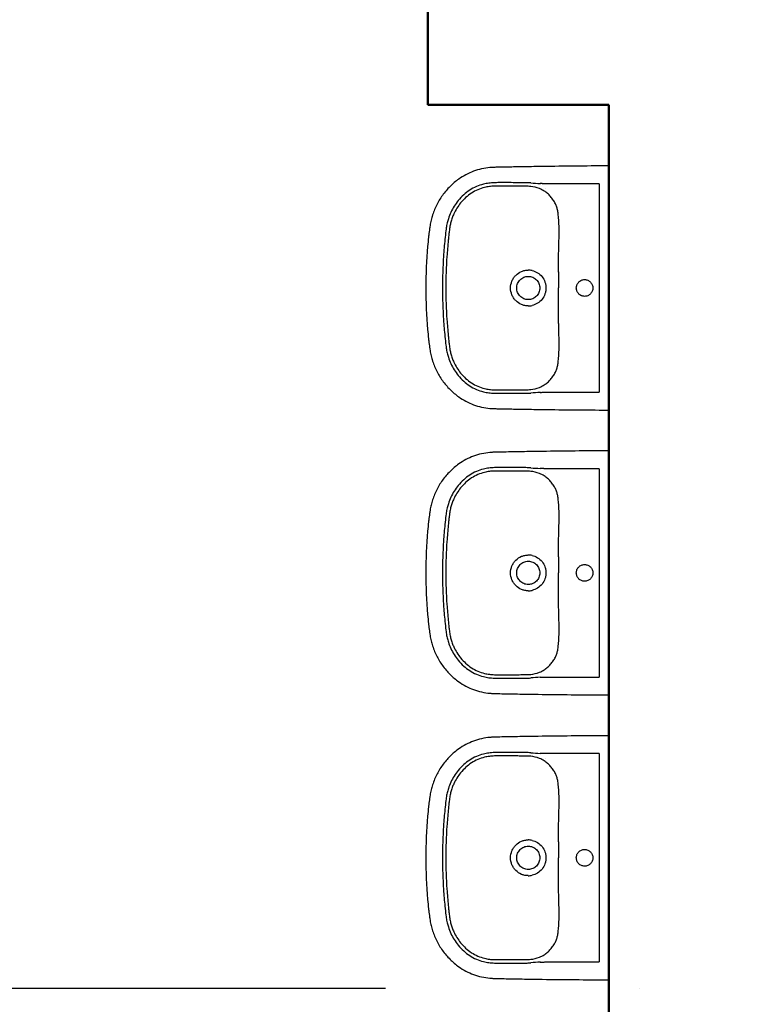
# Model space of a CAD drawing. Header units: millimetres. Extents: x 2886542 to 7567581, y -792623 to 134766.
# Tile 99 of 256: x 3806726 to 3808511, y -197167 to -194748. Entities that reach past the tile are written whole.
import ezdxf

# ---------------------------------------------------------------- set-up
doc = ezdxf.new("R2010")
doc.units = ezdxf.units.MM
doc.linetypes.add('DASHDOT', pattern=[1, 0.5, -0.25, 0, -0.25])
doc.layers.add('IN_C_OSA', color=6, linetype='DASHDOT')
doc.layers.add('IN_C_TLUSTA', color=5, linetype='Continuous', lineweight=50)

msp = doc.modelspace()

# ---------------------------------------------------------------- linework, layer by layer
at = {"color": 250}
for p, q in [((3808173.5, -195694.3), (3808173.5, -195119.9)), ((3808149.8, -195151.1), (3808018.8, -195151.1)), ((3808149.8, -195151.1), (3808149.8, -195663)), ((3808018.8, -195161.9), (3808018.8, -195161.9)), ((3808050.3, -195243.3), (3808050.3, -195243.3)), ((3808050.3, -195570.8), (3808050.3, -195570.8)), ((3808018.8, -195663), (3808149.8, -195663)), ((3808173.5, -196394.3), (3808173.5, -195819.9)), ((3808149.8, -195851.1), (3808018.8, -195851.1)), ((3808149.8, -195851.1), (3808149.8, -196363)), ((3808018.8, -195861.9), (3808018.8, -195861.9)), ((3808050.3, -195943.3), (3808050.3, -195943.3)), ((3808050.3, -196270.8), (3808050.3, -196270.8)), ((3808018.8, -196363), (3808149.8, -196363)), ((3808173.5, -197094.3), (3808173.5, -196519.9)), ((3808149.8, -196551.1), (3808018.8, -196551.1)), ((3808149.8, -196551.1), (3808149.8, -197063)), ((3808018.8, -196561.9), (3808018.8, -196561.9)), ((3808050.3, -196643.3), (3808050.3, -196643.3)), ((3808050.3, -196970.8), (3808050.3, -196970.8)), ((3808018.8, -197063), (3808149.8, -197063))]:
    msp.add_line(p, q, dxfattribs=at)
for centre, radius, start, end in [((3807966.7, -195362.1), 213.6, 86.0078, 87.7144), ((3808185, -192234.8), 2921.3, 266.0078, 266.4663), ((3807971.1, -195257.8), 100.7, 84.2213, 87.654), ((3807973.3, -195236.5), 79.3, 68.2149, 84.2213), ((3807978.2, -195224.4), 66.2, 56.7828, 68.2149), ((3807975.2, -195406.4), 43.2, 77.4337, 89.9662), ((3816628.5, -195386.3), 8579.1, 179.87635, 180.1385), ((3800343.3, -195425.7), 7706.2, 359.84666, 0.1385), ((3807975.2, -195407.9), 43.2, 270.0218, 282.5783), ((3807968.5, -195519.2), 137.9, 272.8096, 275.3151), ((3807974.3, -195581.8), 75, 275.3151, 292.2487), ((3808136.8, -197846.1), 2186.5, 93.4566, 94.0693), ((3807975.5, -195584.6), 72, 292.2487, 302.7535), ((3807967.7, -195469.8), 195.9, 272.2085, 274.0693), ((3807966.7, -196062.1), 213.6, 86.0078, 87.7144), ((3807971.1, -195957.8), 100.7, 84.2213, 87.654), ((3807973.3, -195936.5), 79.3, 68.2149, 84.2213), ((3808185, -192934.8), 2921.3, 266.0078, 266.4663), ((3807978.2, -195924.4), 66.2, 56.7828, 68.2149), ((3807975.2, -196106.4), 43.2, 77.4337, 89.9662), ((3816628.5, -196086.3), 8579.1, 179.87635, 180.1385), ((3800343.3, -196125.7), 7706.2, 359.84666, 0.1385), ((3807975.2, -196107.9), 43.2, 270.0218, 282.5783), ((3807968.5, -196219.2), 137.9, 272.8096, 275.3151), ((3807967.7, -196169.8), 195.9, 272.2085, 274.0693), ((3807974.3, -196281.8), 75, 275.3151, 292.2487), ((3808136.8, -198546.1), 2186.5, 93.4566, 94.0693), ((3807975.5, -196284.6), 72, 292.2487, 302.7535), ((3807966.7, -196762.1), 213.6, 86.0078, 87.7144), ((3807971.1, -196657.8), 100.7, 84.2213, 87.654), ((3807973.3, -196636.5), 79.3, 68.2149, 84.2213), ((3808185, -193634.8), 2921.3, 266.0078, 266.4663), ((3807978.2, -196624.4), 66.2, 56.7828, 68.2149), ((3807975.2, -196806.4), 43.2, 77.4337, 89.9662), ((3816628.5, -196786.3), 8579.1, 179.87635, 180.1385), ((3800343.3, -196825.7), 7706.2, 359.84666, 0.1385), ((3807975.2, -196807.9), 43.2, 270.0218, 282.5783), ((3807968.5, -196919.2), 137.9, 272.8096, 275.3151), ((3807967.7, -196869.8), 195.9, 272.2085, 274.0693), ((3807974.3, -196981.8), 75, 275.3151, 292.2487), ((3808136.8, -199246.1), 2186.5, 93.4566, 94.0693), ((3807975.5, -196984.6), 72, 292.2487, 302.7535)]:
    msp.add_arc(centre, radius, start, end, dxfattribs=at)
for points, degree, knots in [([(3808149.8, -195107.2), (3808123.5, -195107.4), (3808070, -195107.8), (3808001.2, -195108.7), (3807953, -195109.5), (3807925, -195110), (3807909.9, -195110.3), (3807897.1, -195110.5), (3807890.4, -195110.7), (3807884.8, -195111), (3807868.7, -195112.4), (3807840.3, -195118.6), (3807807.4, -195136), (3807782.3, -195157.2), (3807763.7, -195179.1), (3807748.8, -195204), (3807740.2, -195225.9), (3807735.5, -195243.6), (3807733.5, -195255), (3807732.2, -195265), (3807731.2, -195273.3), (3807729.7, -195286.6), (3807725.4, -195331.1), (3807723.5, -195372.9), (3807723.5, -195407.1)], 3, [624.329372, 624.329372, 624.329372, 624.329372, 702.954481, 784.872453, 830.951627, 847.339519, 869.099473, 876.286618, 885.594721, 889.203185, 893.06913, 934.29152, 975.506743, 1003.663293, 1032.591568, 1061.523462, 1090.200355, 1103.007356, 1116.545068, 1124.93032, 1133.080278, 1141.824147, 1164.862029, 1267.315864, 1267.315864, 1267.315864, 1267.315864]), ([(3808173.5, -195107.2), (3808173.5, -195107.1), (3808158.1, -195107.1), (3808149.8, -195107.2)], 1, [600.373143, 600.373143, 600.51024, 615.933195, 624.329372, 624.329372]), ([(3807975.3, -195148.6), (3807973.3, -195148.6), (3807969.1, -195148.5), (3807964.1, -195148.5), (3807957.4, -195148.5), (3807950.9, -195148.4), (3807938.6, -195148.3), (3807928.1, -195148.3), (3807917.9, -195148.2), (3807911.6, -195148.2), (3807904.7, -195148.3), (3807898.1, -195148.3), (3807891.7, -195148.4), (3807885.3, -195148.8), (3807876, -195149.8), (3807863.3, -195152.2), (3807847.3, -195157.6), (3807831.1, -195166.5), (3807816, -195178.1), (3807799.4, -195195.6), (3807786.8, -195215.8), (3807779.3, -195235), (3807776.3, -195245.9), (3807774.7, -195253.4), (3807773.7, -195259.8), (3807772.3, -195271.2), (3807769.7, -195294.4), (3807765.6, -195341.3), (3807764.3, -195381.1), (3807764.3, -195407.1)], 3, [175.048841, 175.048841, 175.048841, 175.048841, 180.891155, 187.66553, 190.097243, 200.971297, 207.107662, 226.924402, 232.691241, 237.690518, 245.872119, 253.117634, 257.691167, 265.085682, 272.24233, 285.758915, 303.884333, 322.571574, 341.132044, 360.794246, 394.866598, 411.87741, 422.527365, 428.832371, 434.893076, 441.844009, 463.483086, 504.881463, 582.882709, 582.882709, 582.882709, 582.882709]), ([(3807975.3, -195157.2), (3807973.4, -195157.1), (3807970.2, -195157.1), (3807965.2, -195157.1), (3807957.3, -195157.1), (3807948.8, -195156.9), (3807938.4, -195156.9), (3807929.4, -195156.9), (3807916.7, -195156.8), (3807904.4, -195156.8), (3807893.3, -195156.9), (3807885.9, -195157.2), (3807877.7, -195158), (3807865.9, -195160.2), (3807850.9, -195165.2), (3807835.3, -195173.7), (3807821.2, -195184.7), (3807805.6, -195201.2), (3807795, -195218.4), (3807788.9, -195233.2), (3807786.1, -195241.5), (3807784.2, -195248.5), (3807782.8, -195255.6), (3807781.9, -195261.6), (3807780.9, -195269.2), (3807779.9, -195278.7), (3807777.7, -195299.2), (3807774.1, -195342.1), (3807772.7, -195381.3), (3807772.7, -195407.1)], 3, [979.515725, 979.515725, 979.515725, 979.515725, 984.998793, 989.193783, 994.506217, 1008.836262, 1014.564091, 1025.67181, 1035.775102, 1052.873813, 1062.576161, 1068.957794, 1075.078432, 1087.407323, 1104.896786, 1122.232394, 1140.496235, 1158.413781, 1190.38659, 1200.50569, 1206.374096, 1216.605643, 1222.213255, 1228.037047, 1234.961214, 1245.092548, 1256.793198, 1296.845648, 1374.248337, 1374.248337, 1374.248337, 1374.248337]), ([(3808050.3, -195243.3), (3808050.2, -195240.6), (3808049.8, -195235.5), (3808049.1, -195226.8), (3808047.9, -195217.8), (3808045.5, -195208.4), (3808041.9, -195199.5), (3808036.8, -195190.8), (3808030.3, -195182.3), (3808022.9, -195174.9), (3808017.3, -195170.8), (3808014.4, -195169)], 3, [850.913163, 850.913163, 850.913163, 850.913163, 858.963388, 866.231581, 877.085686, 886.260054, 895.260314, 905.875022, 916.564351, 927.072225, 937.310546, 937.310546, 937.310546, 937.310546]), ([(3808049.4, -195367.8), (3808049.5, -195355.4), (3808049.6, -195338.7), (3808050.1, -195312.6), (3808050.7, -195294.2), (3808051, -195274.5), (3808051, -195261.5), (3808050.7, -195250.8), (3808050.4, -195245.7), (3808050.3, -195243.3)], 3, [726.376125, 726.376125, 726.376125, 726.376125, 763.622224, 776.430836, 804.676477, 819.055623, 835.490807, 843.719456, 850.904433, 850.904433, 850.904433, 850.904433]), ([(3807931.8, -195407.1), (3807931.8, -195401.3), (3807933.5, -195392.6), (3807938.9, -195382.4), (3807946.2, -195373.5), (3807955.8, -195367), (3807966.8, -195363.7), (3807972.4, -195363.1), (3807975.3, -195363.1)], 3, [-68.665418, -68.665418, -68.665418, -68.665418, -51.296816, -42.590342, -34.181869, -16.861064, -8.510528, 0, 0, 0, 0]), ([(3807984.6, -195364.2), (3807989.4, -195365.2), (3807998.6, -195369), (3808009.8, -195379), (3808015.8, -195390), (3808018.3, -195399.6), (3808018.7, -195404.6), (3808018.7, -195407.1)], 3, [9.459226, 9.459226, 9.459226, 9.459226, 24.117237, 38.862114, 53.669389, 61.303478, 68.668558, 68.668558, 68.668558, 68.668558]), ([(3807947, -195407.1), (3807947, -195405.2), (3807947.3, -195401.4), (3807949, -195396), (3807951.6, -195391.1), (3807955.1, -195386.8), (3807959.4, -195383.2), (3807965.9, -195379.6), (3807971.5, -195378.5), (3807975.3, -195378.5)], 3, [0, 0, 0, 0, 5.771404, 11.358994, 16.760694, 22.424371, 27.849839, 33.48032, 44.736035, 44.736035, 44.736035, 44.736035]), ([(3807975.3, -195378.5), (3807977.2, -195378.5), (3807980.9, -195378.8), (3807986.3, -195380.5), (3807991.2, -195383.2), (3807995.4, -195386.7), (3807998.9, -195391), (3808002.4, -195397.6), (3808003.6, -195403.3), (3808003.6, -195407.1)], 3, [44.736035, 44.736035, 44.736035, 44.736035, 50.403646, 55.91951, 61.571197, 67.020032, 72.442686, 78.078755, 89.405769, 89.405769, 89.405769, 89.405769]), ([(3808093.3, -195407.1), (3808093.3, -195404.4), (3808094.4, -195399.1), (3808098.9, -195392.2), (3808105.6, -195387.6), (3808113.6, -195386), (3808121.6, -195387.6), (3808128.4, -195392.2), (3808132.9, -195399), (3808134, -195404.4), (3808134, -195407.1)], 3, [0, 0, 0, 0, 8.041153, 16.003729, 24.145465, 32.059, 40.064065, 48.100306, 56.065262, 64.20975, 64.20975, 64.20975, 64.20975]), ([(3807723.5, -195407.1), (3807723.5, -195441.2), (3807725.4, -195483.1), (3807729.7, -195527.6), (3807731.2, -195540.8), (3807732.2, -195549.2), (3807733.5, -195559.1), (3807735.5, -195570.5), (3807740.2, -195588.3), (3807748.8, -195610.2), (3807763.7, -195635), (3807782.3, -195657), (3807807.4, -195678.2), (3807840.3, -195695.6), (3807868.7, -195701.8), (3807884.8, -195703.1), (3807890.4, -195703.4), (3807897.1, -195703.6), (3807909.9, -195703.9), (3807925, -195704.2), (3807953, -195704.7), (3808001.2, -195705.5), (3808070, -195706.4), (3808123.5, -195706.6), (3808149.8, -195706.9)], 3, [-642.986491, -642.986491, -642.986491, -642.986491, -540.532657, -517.494775, -508.750906, -500.600948, -492.215696, -478.677984, -465.870983, -437.194089, -408.262196, -379.333921, -351.177371, -309.962147, -268.739757, -264.873812, -261.265349, -251.957246, -244.770101, -223.010147, -206.622255, -160.54308, -78.625109, 0, 0, 0, 0]), ([(3807764.3, -195407.1), (3807764.3, -195433.1), (3807765.6, -195472.9), (3807769.7, -195519.7), (3807772.3, -195542.9), (3807773.7, -195554.4), (3807774.7, -195560.7), (3807776.3, -195568.2), (3807779.3, -195579.2), (3807786.8, -195598.4), (3807799.4, -195618.6), (3807816, -195636.1), (3807831.1, -195647.7), (3807847.3, -195656.5), (3807863.3, -195662), (3807876, -195664.4), (3807885.3, -195665.4), (3807891.7, -195665.7), (3807898.1, -195665.8), (3807904.7, -195665.9), (3807911.6, -195665.9), (3807917.9, -195665.9), (3807928.1, -195665.9), (3807938.6, -195665.8), (3807950.9, -195665.8), (3807957.4, -195665.7), (3807964.1, -195665.6), (3807969.1, -195665.7), (3807973.3, -195665.6), (3807975.3, -195665.5)], 3, [582.882709, 582.882709, 582.882709, 582.882709, 660.883955, 702.282331, 723.921408, 730.872341, 736.933047, 743.238052, 753.888008, 770.898819, 804.971172, 824.633373, 843.193843, 861.881084, 880.006503, 893.523087, 900.679736, 908.07425, 912.647783, 919.893298, 928.074899, 933.074176, 938.841015, 958.657755, 964.79412, 975.668174, 978.099887, 984.874262, 990.716576, 990.716576, 990.716576, 990.716576]), ([(3807772.7, -195407.1), (3807772.7, -195432.9), (3807774.1, -195472), (3807777.7, -195514.9), (3807779.9, -195535.4), (3807780.9, -195545), (3807781.9, -195552.5), (3807782.8, -195558.6), (3807784.2, -195565.7), (3807786.1, -195572.7), (3807788.9, -195580.9), (3807795, -195595.8), (3807805.6, -195612.9), (3807821.2, -195629.5), (3807835.3, -195640.5), (3807850.9, -195648.9), (3807865.9, -195654), (3807877.7, -195656.1), (3807885.9, -195657), (3807893.3, -195657.3), (3807904.4, -195657.3), (3807916.7, -195657.3), (3807929.4, -195657.3), (3807938.4, -195657.2), (3807948.8, -195657.2), (3807957.3, -195657.1), (3807965.2, -195657.1), (3807970.2, -195657.1), (3807973.4, -195657.1), (3807975.3, -195657)], 3, [0, 0, 0, 0, 77.402688, 117.455139, 129.155789, 139.287123, 146.21129, 152.035082, 157.642694, 167.874241, 173.742647, 183.861746, 215.834556, 233.752102, 252.015943, 269.351551, 286.841014, 299.169905, 305.290543, 311.672176, 321.374524, 338.473235, 348.576526, 359.684246, 365.412075, 379.74212, 385.054554, 389.249544, 394.732611, 394.732611, 394.732611, 394.732611]), ([(3807975.3, -195451), (3807972.4, -195451), (3807966.8, -195450.5), (3807955.8, -195447.2), (3807946.2, -195440.7), (3807938.9, -195431.7), (3807933.5, -195421.6), (3807931.8, -195412.9), (3807931.8, -195407.1)], 3, [137.337116, 137.337116, 137.337116, 137.337116, 145.847644, 154.19818, 171.518985, 179.927458, 188.633932, 206.002534, 206.002534, 206.002534, 206.002534]), ([(3807975.3, -195435.7), (3807971.5, -195435.7), (3807965.9, -195434.6), (3807959.4, -195431), (3807955.1, -195427.4), (3807951.6, -195423.1), (3807949, -195418.2), (3807947.3, -195412.8), (3807947, -195409), (3807947, -195407.1)], 3, [134.075503, 134.075503, 134.075503, 134.075503, 145.331218, 150.961699, 156.387167, 162.050844, 167.452544, 173.040134, 178.811538, 178.811538, 178.811538, 178.811538]), ([(3808003.6, -195407.1), (3808003.6, -195410.9), (3808002.4, -195416.5), (3807998.9, -195423.1), (3807995.4, -195427.4), (3807991.2, -195431), (3807986.3, -195433.6), (3807980.9, -195435.3), (3807977.2, -195435.7), (3807975.3, -195435.7)], 3, [89.405769, 89.405769, 89.405769, 89.405769, 100.732783, 106.368852, 111.791506, 117.240341, 122.892028, 128.407892, 134.075503, 134.075503, 134.075503, 134.075503]), ([(3808018.7, -195407.1), (3808018.7, -195409.5), (3808018.3, -195414.5), (3808015.8, -195424.2), (3808009.8, -195435.2), (3807998.6, -195445.2), (3807989.4, -195448.9), (3807984.6, -195450)], 3, [68.668558, 68.668558, 68.668558, 68.668558, 76.033638, 83.667727, 98.475003, 113.219879, 127.877891, 127.877891, 127.877891, 127.877891]), ([(3808134, -195407.1), (3808134, -195409.8), (3808132.9, -195415.2), (3808128.4, -195422), (3808121.6, -195426.6), (3808113.6, -195428.2), (3808105.6, -195426.5), (3808098.9, -195422), (3808094.4, -195415.1), (3808093.3, -195409.8), (3808093.3, -195407.1)], 3, [64.20975, 64.20975, 64.20975, 64.20975, 72.354238, 80.319194, 88.355435, 96.3605, 104.274035, 112.415771, 120.378347, 128.4195, 128.4195, 128.4195, 128.4195]), ([(3808050.3, -195570.8), (3808050.4, -195568.4), (3808050.7, -195563.3), (3808051, -195552.7), (3808051, -195539.7), (3808050.7, -195520), (3808050.1, -195501.5), (3808049.6, -195475.4), (3808049.4, -195458.7), (3808049.4, -195446.3)], 3, [523.343903, 523.343903, 523.343903, 523.343903, 530.528881, 538.757529, 555.192714, 569.57186, 597.8175, 610.626113, 647.872212, 647.872212, 647.872212, 647.872212]), ([(3808014.4, -195645.2), (3808017.3, -195643.3), (3808022.9, -195639.2), (3808030.3, -195631.8), (3808036.8, -195623.4), (3808041.9, -195614.6), (3808045.5, -195605.7), (3808047.9, -195596.3), (3808049.1, -195587.3), (3808049.8, -195578.6), (3808050.2, -195573.5), (3808050.3, -195570.8)], 3, [436.937791, 436.937791, 436.937791, 436.937791, 447.176112, 457.683986, 468.373315, 478.988023, 487.988283, 497.162651, 508.016755, 515.284948, 523.335174, 523.335174, 523.335174, 523.335174]), ([(3808149.8, -195706.9), (3808158.1, -195707), (3808173.5, -195707.1), (3808173.5, -195706.9)], 1, [0, 0, 8.396177, 23.819133, 23.95623, 23.95623]), ([(3808149.8, -195807.2), (3808123.5, -195807.4), (3808070, -195807.8), (3808001.2, -195808.7), (3807953, -195809.5), (3807925, -195810), (3807909.9, -195810.3), (3807897.1, -195810.5), (3807890.4, -195810.7), (3807884.8, -195811), (3807868.7, -195812.4), (3807840.3, -195818.6), (3807807.4, -195836), (3807782.3, -195857.2), (3807763.7, -195879.1), (3807748.8, -195904), (3807740.2, -195925.9), (3807735.5, -195943.6), (3807733.5, -195955), (3807732.2, -195965), (3807731.2, -195973.3), (3807729.7, -195986.6), (3807725.4, -196031.1), (3807723.5, -196072.9), (3807723.5, -196107.1)], 3, [624.329372, 624.329372, 624.329372, 624.329372, 702.954481, 784.872453, 830.951627, 847.339519, 869.099473, 876.286618, 885.594721, 889.203185, 893.06913, 934.29152, 975.506743, 1003.663293, 1032.591568, 1061.523462, 1090.200355, 1103.007356, 1116.545068, 1124.93032, 1133.080278, 1141.824147, 1164.862029, 1267.315864, 1267.315864, 1267.315864, 1267.315864]), ([(3808173.5, -195807.2), (3808173.5, -195807.1), (3808158.1, -195807.1), (3808149.8, -195807.2)], 1, [600.373143, 600.373143, 600.51024, 615.933195, 624.329372, 624.329372]), ([(3807975.3, -195848.6), (3807973.3, -195848.6), (3807969.1, -195848.5), (3807964.1, -195848.5), (3807957.4, -195848.5), (3807950.9, -195848.4), (3807938.6, -195848.3), (3807928.1, -195848.3), (3807917.9, -195848.2), (3807911.6, -195848.2), (3807904.7, -195848.3), (3807898.1, -195848.3), (3807891.7, -195848.4), (3807885.3, -195848.8), (3807876, -195849.8), (3807863.3, -195852.2), (3807847.3, -195857.6), (3807831.1, -195866.5), (3807816, -195878.1), (3807799.4, -195895.6), (3807786.8, -195915.8), (3807779.3, -195935), (3807776.3, -195945.9), (3807774.7, -195953.4), (3807773.7, -195959.8), (3807772.3, -195971.2), (3807769.7, -195994.4), (3807765.6, -196041.3), (3807764.3, -196081.1), (3807764.3, -196107.1)], 3, [175.048841, 175.048841, 175.048841, 175.048841, 180.891155, 187.66553, 190.097243, 200.971297, 207.107662, 226.924402, 232.691241, 237.690518, 245.872119, 253.117634, 257.691167, 265.085682, 272.24233, 285.758915, 303.884333, 322.571574, 341.132044, 360.794246, 394.866598, 411.87741, 422.527365, 428.832371, 434.893076, 441.844009, 463.483086, 504.881463, 582.882709, 582.882709, 582.882709, 582.882709]), ([(3807975.3, -195857.2), (3807973.4, -195857.1), (3807970.2, -195857.1), (3807965.2, -195857.1), (3807957.3, -195857.1), (3807948.8, -195856.9), (3807938.4, -195856.9), (3807929.4, -195856.9), (3807916.7, -195856.8), (3807904.4, -195856.8), (3807893.3, -195856.9), (3807885.9, -195857.2), (3807877.7, -195858), (3807865.9, -195860.2), (3807850.9, -195865.2), (3807835.3, -195873.7), (3807821.2, -195884.7), (3807805.6, -195901.2), (3807795, -195918.4), (3807788.9, -195933.2), (3807786.1, -195941.5), (3807784.2, -195948.5), (3807782.8, -195955.6), (3807781.9, -195961.6), (3807780.9, -195969.2), (3807779.9, -195978.7), (3807777.7, -195999.2), (3807774.1, -196042.1), (3807772.7, -196081.3), (3807772.7, -196107.1)], 3, [979.515725, 979.515725, 979.515725, 979.515725, 984.998793, 989.193783, 994.506217, 1008.836262, 1014.564091, 1025.67181, 1035.775102, 1052.873813, 1062.576161, 1068.957794, 1075.078432, 1087.407323, 1104.896786, 1122.232394, 1140.496235, 1158.413781, 1190.38659, 1200.50569, 1206.374096, 1216.605643, 1222.213255, 1228.037047, 1234.961214, 1245.092548, 1256.793198, 1296.845648, 1374.248337, 1374.248337, 1374.248337, 1374.248337]), ([(3808050.3, -195943.3), (3808050.2, -195940.6), (3808049.8, -195935.5), (3808049.1, -195926.8), (3808047.9, -195917.8), (3808045.5, -195908.4), (3808041.9, -195899.5), (3808036.8, -195890.8), (3808030.3, -195882.3), (3808022.9, -195874.9), (3808017.3, -195870.8), (3808014.4, -195869)], 3, [850.913163, 850.913163, 850.913163, 850.913163, 858.963388, 866.231581, 877.085686, 886.260054, 895.260314, 905.875022, 916.564351, 927.072225, 937.310546, 937.310546, 937.310546, 937.310546]), ([(3808049.4, -196067.8), (3808049.5, -196055.4), (3808049.6, -196038.7), (3808050.1, -196012.6), (3808050.7, -195994.2), (3808051, -195974.5), (3808051, -195961.5), (3808050.7, -195950.8), (3808050.4, -195945.7), (3808050.3, -195943.3)], 3, [726.376125, 726.376125, 726.376125, 726.376125, 763.622224, 776.430836, 804.676477, 819.055623, 835.490807, 843.719456, 850.904433, 850.904433, 850.904433, 850.904433]), ([(3807931.8, -196107.1), (3807931.8, -196101.3), (3807933.5, -196092.6), (3807938.9, -196082.4), (3807946.2, -196073.5), (3807955.8, -196067), (3807966.8, -196063.7), (3807972.4, -196063.1), (3807975.3, -196063.1)], 3, [-68.665418, -68.665418, -68.665418, -68.665418, -51.296816, -42.590342, -34.181869, -16.861064, -8.510528, 0, 0, 0, 0]), ([(3807984.6, -196064.2), (3807989.4, -196065.2), (3807998.6, -196069), (3808009.8, -196079), (3808015.8, -196090), (3808018.3, -196099.6), (3808018.7, -196104.6), (3808018.7, -196107.1)], 3, [9.459226, 9.459226, 9.459226, 9.459226, 24.117237, 38.862114, 53.669389, 61.303478, 68.668558, 68.668558, 68.668558, 68.668558]), ([(3807947, -196107.1), (3807947, -196105.2), (3807947.3, -196101.4), (3807949, -196096), (3807951.6, -196091.1), (3807955.1, -196086.8), (3807959.4, -196083.2), (3807965.9, -196079.6), (3807971.5, -196078.5), (3807975.3, -196078.5)], 3, [0, 0, 0, 0, 5.771404, 11.358994, 16.760694, 22.424371, 27.849839, 33.48032, 44.736035, 44.736035, 44.736035, 44.736035]), ([(3807975.3, -196078.5), (3807977.2, -196078.5), (3807980.9, -196078.8), (3807986.3, -196080.5), (3807991.2, -196083.2), (3807995.4, -196086.7), (3807998.9, -196091), (3808002.4, -196097.6), (3808003.6, -196103.3), (3808003.6, -196107.1)], 3, [44.736035, 44.736035, 44.736035, 44.736035, 50.403646, 55.91951, 61.571197, 67.020032, 72.442686, 78.078755, 89.405769, 89.405769, 89.405769, 89.405769]), ([(3808093.3, -196107.1), (3808093.3, -196104.4), (3808094.4, -196099.1), (3808098.9, -196092.2), (3808105.6, -196087.6), (3808113.6, -196086), (3808121.6, -196087.6), (3808128.4, -196092.2), (3808132.9, -196099), (3808134, -196104.4), (3808134, -196107.1)], 3, [0, 0, 0, 0, 8.041153, 16.003729, 24.145465, 32.059, 40.064065, 48.100306, 56.065262, 64.20975, 64.20975, 64.20975, 64.20975]), ([(3807723.5, -196107.1), (3807723.5, -196141.2), (3807725.4, -196183.1), (3807729.7, -196227.6), (3807731.2, -196240.8), (3807732.2, -196249.2), (3807733.5, -196259.1), (3807735.5, -196270.5), (3807740.2, -196288.3), (3807748.8, -196310.2), (3807763.7, -196335), (3807782.3, -196357), (3807807.4, -196378.2), (3807840.3, -196395.6), (3807868.7, -196401.8), (3807884.8, -196403.1), (3807890.4, -196403.4), (3807897.1, -196403.6), (3807909.9, -196403.9), (3807925, -196404.2), (3807953, -196404.7), (3808001.2, -196405.5), (3808070, -196406.4), (3808123.5, -196406.6), (3808149.8, -196406.9)], 3, [-642.986491, -642.986491, -642.986491, -642.986491, -540.532657, -517.494775, -508.750906, -500.600948, -492.215696, -478.677984, -465.870983, -437.194089, -408.262196, -379.333921, -351.177371, -309.962147, -268.739757, -264.873812, -261.265349, -251.957246, -244.770101, -223.010147, -206.622255, -160.54308, -78.625109, 0, 0, 0, 0]), ([(3807764.3, -196107.1), (3807764.3, -196133.1), (3807765.6, -196172.9), (3807769.7, -196219.7), (3807772.3, -196242.9), (3807773.7, -196254.4), (3807774.7, -196260.7), (3807776.3, -196268.2), (3807779.3, -196279.2), (3807786.8, -196298.4), (3807799.4, -196318.6), (3807816, -196336.1), (3807831.1, -196347.7), (3807847.3, -196356.5), (3807863.3, -196362), (3807876, -196364.4), (3807885.3, -196365.4), (3807891.7, -196365.7), (3807898.1, -196365.8), (3807904.7, -196365.9), (3807911.6, -196365.9), (3807917.9, -196365.9), (3807928.1, -196365.9), (3807938.6, -196365.8), (3807950.9, -196365.8), (3807957.4, -196365.7), (3807964.1, -196365.6), (3807969.1, -196365.7), (3807973.3, -196365.6), (3807975.3, -196365.5)], 3, [582.882709, 582.882709, 582.882709, 582.882709, 660.883955, 702.282331, 723.921408, 730.872341, 736.933047, 743.238052, 753.888008, 770.898819, 804.971172, 824.633373, 843.193843, 861.881084, 880.006503, 893.523087, 900.679736, 908.07425, 912.647783, 919.893298, 928.074899, 933.074176, 938.841015, 958.657755, 964.79412, 975.668174, 978.099887, 984.874262, 990.716576, 990.716576, 990.716576, 990.716576]), ([(3807772.7, -196107.1), (3807772.7, -196132.9), (3807774.1, -196172), (3807777.7, -196214.9), (3807779.9, -196235.4), (3807780.9, -196245), (3807781.9, -196252.5), (3807782.8, -196258.6), (3807784.2, -196265.7), (3807786.1, -196272.7), (3807788.9, -196280.9), (3807795, -196295.8), (3807805.6, -196312.9), (3807821.2, -196329.5), (3807835.3, -196340.5), (3807850.9, -196348.9), (3807865.9, -196354), (3807877.7, -196356.1), (3807885.9, -196357), (3807893.3, -196357.3), (3807904.4, -196357.3), (3807916.7, -196357.3), (3807929.4, -196357.3), (3807938.4, -196357.2), (3807948.8, -196357.2), (3807957.3, -196357.1), (3807965.2, -196357.1), (3807970.2, -196357.1), (3807973.4, -196357.1), (3807975.3, -196357)], 3, [0, 0, 0, 0, 77.402688, 117.455139, 129.155789, 139.287123, 146.21129, 152.035082, 157.642694, 167.874241, 173.742647, 183.861746, 215.834556, 233.752102, 252.015943, 269.351551, 286.841014, 299.169905, 305.290543, 311.672176, 321.374524, 338.473235, 348.576526, 359.684246, 365.412075, 379.74212, 385.054554, 389.249544, 394.732611, 394.732611, 394.732611, 394.732611]), ([(3807975.3, -196151), (3807972.4, -196151), (3807966.8, -196150.5), (3807955.8, -196147.2), (3807946.2, -196140.7), (3807938.9, -196131.7), (3807933.5, -196121.6), (3807931.8, -196112.9), (3807931.8, -196107.1)], 3, [137.337116, 137.337116, 137.337116, 137.337116, 145.847644, 154.19818, 171.518985, 179.927458, 188.633932, 206.002534, 206.002534, 206.002534, 206.002534]), ([(3807975.3, -196135.7), (3807971.5, -196135.7), (3807965.9, -196134.6), (3807959.4, -196131), (3807955.1, -196127.4), (3807951.6, -196123.1), (3807949, -196118.2), (3807947.3, -196112.8), (3807947, -196109), (3807947, -196107.1)], 3, [134.075503, 134.075503, 134.075503, 134.075503, 145.331218, 150.961699, 156.387167, 162.050844, 167.452544, 173.040134, 178.811538, 178.811538, 178.811538, 178.811538]), ([(3808003.6, -196107.1), (3808003.6, -196110.9), (3808002.4, -196116.5), (3807998.9, -196123.1), (3807995.4, -196127.4), (3807991.2, -196131), (3807986.3, -196133.6), (3807980.9, -196135.3), (3807977.2, -196135.7), (3807975.3, -196135.7)], 3, [89.405769, 89.405769, 89.405769, 89.405769, 100.732783, 106.368852, 111.791506, 117.240341, 122.892028, 128.407892, 134.075503, 134.075503, 134.075503, 134.075503]), ([(3808018.7, -196107.1), (3808018.7, -196109.5), (3808018.3, -196114.5), (3808015.8, -196124.2), (3808009.8, -196135.2), (3807998.6, -196145.2), (3807989.4, -196148.9), (3807984.6, -196150)], 3, [68.668558, 68.668558, 68.668558, 68.668558, 76.033638, 83.667727, 98.475003, 113.219879, 127.877891, 127.877891, 127.877891, 127.877891]), ([(3808134, -196107.1), (3808134, -196109.8), (3808132.9, -196115.2), (3808128.4, -196122), (3808121.6, -196126.6), (3808113.6, -196128.2), (3808105.6, -196126.5), (3808098.9, -196122), (3808094.4, -196115.1), (3808093.3, -196109.8), (3808093.3, -196107.1)], 3, [64.20975, 64.20975, 64.20975, 64.20975, 72.354238, 80.319194, 88.355435, 96.3605, 104.274035, 112.415771, 120.378347, 128.4195, 128.4195, 128.4195, 128.4195]), ([(3808050.3, -196270.8), (3808050.4, -196268.4), (3808050.7, -196263.3), (3808051, -196252.7), (3808051, -196239.7), (3808050.7, -196220), (3808050.1, -196201.5), (3808049.6, -196175.4), (3808049.4, -196158.7), (3808049.4, -196146.3)], 3, [523.343903, 523.343903, 523.343903, 523.343903, 530.528881, 538.757529, 555.192714, 569.57186, 597.8175, 610.626113, 647.872212, 647.872212, 647.872212, 647.872212]), ([(3808014.4, -196345.2), (3808017.3, -196343.3), (3808022.9, -196339.2), (3808030.3, -196331.8), (3808036.8, -196323.4), (3808041.9, -196314.6), (3808045.5, -196305.7), (3808047.9, -196296.3), (3808049.1, -196287.3), (3808049.8, -196278.6), (3808050.2, -196273.5), (3808050.3, -196270.8)], 3, [436.937791, 436.937791, 436.937791, 436.937791, 447.176112, 457.683986, 468.373315, 478.988023, 487.988283, 497.162651, 508.016755, 515.284948, 523.335174, 523.335174, 523.335174, 523.335174]), ([(3808149.8, -196406.9), (3808158.1, -196407), (3808173.5, -196407.1), (3808173.5, -196406.9)], 1, [0, 0, 8.396177, 23.819133, 23.95623, 23.95623]), ([(3808149.8, -196507.2), (3808123.5, -196507.4), (3808070, -196507.8), (3808001.2, -196508.7), (3807953, -196509.5), (3807925, -196510), (3807909.9, -196510.3), (3807897.1, -196510.5), (3807890.4, -196510.7), (3807884.8, -196511), (3807868.7, -196512.4), (3807840.3, -196518.6), (3807807.4, -196536), (3807782.3, -196557.2), (3807763.7, -196579.1), (3807748.8, -196604), (3807740.2, -196625.9), (3807735.5, -196643.6), (3807733.5, -196655), (3807732.2, -196665), (3807731.2, -196673.3), (3807729.7, -196686.6), (3807725.4, -196731.1), (3807723.5, -196772.9), (3807723.5, -196807.1)], 3, [624.329372, 624.329372, 624.329372, 624.329372, 702.954481, 784.872453, 830.951627, 847.339519, 869.099473, 876.286618, 885.594721, 889.203185, 893.06913, 934.29152, 975.506743, 1003.663293, 1032.591568, 1061.523462, 1090.200355, 1103.007356, 1116.545068, 1124.93032, 1133.080278, 1141.824147, 1164.862029, 1267.315864, 1267.315864, 1267.315864, 1267.315864]), ([(3808173.5, -196507.2), (3808173.5, -196507.1), (3808158.1, -196507.1), (3808149.8, -196507.2)], 1, [600.373143, 600.373143, 600.51024, 615.933195, 624.329372, 624.329372]), ([(3807975.3, -196548.6), (3807973.3, -196548.6), (3807969.1, -196548.5), (3807964.1, -196548.5), (3807957.4, -196548.5), (3807950.9, -196548.4), (3807938.6, -196548.3), (3807928.1, -196548.3), (3807917.9, -196548.2), (3807911.6, -196548.2), (3807904.7, -196548.3), (3807898.1, -196548.3), (3807891.7, -196548.4), (3807885.3, -196548.8), (3807876, -196549.8), (3807863.3, -196552.2), (3807847.3, -196557.6), (3807831.1, -196566.5), (3807816, -196578.1), (3807799.4, -196595.6), (3807786.8, -196615.8), (3807779.3, -196635), (3807776.3, -196645.9), (3807774.7, -196653.4), (3807773.7, -196659.8), (3807772.3, -196671.2), (3807769.7, -196694.4), (3807765.6, -196741.3), (3807764.3, -196781.1), (3807764.3, -196807.1)], 3, [175.048841, 175.048841, 175.048841, 175.048841, 180.891155, 187.66553, 190.097243, 200.971297, 207.107662, 226.924402, 232.691241, 237.690518, 245.872119, 253.117634, 257.691167, 265.085682, 272.24233, 285.758915, 303.884333, 322.571574, 341.132044, 360.794246, 394.866598, 411.87741, 422.527365, 428.832371, 434.893076, 441.844009, 463.483086, 504.881463, 582.882709, 582.882709, 582.882709, 582.882709]), ([(3807975.3, -196557.2), (3807973.4, -196557.1), (3807970.2, -196557.1), (3807965.2, -196557.1), (3807957.3, -196557.1), (3807948.8, -196556.9), (3807938.4, -196556.9), (3807929.4, -196556.9), (3807916.7, -196556.8), (3807904.4, -196556.8), (3807893.3, -196556.9), (3807885.9, -196557.2), (3807877.7, -196558), (3807865.9, -196560.2), (3807850.9, -196565.2), (3807835.3, -196573.7), (3807821.2, -196584.7), (3807805.6, -196601.2), (3807795, -196618.4), (3807788.9, -196633.2), (3807786.1, -196641.5), (3807784.2, -196648.5), (3807782.8, -196655.6), (3807781.9, -196661.6), (3807780.9, -196669.2), (3807779.9, -196678.7), (3807777.7, -196699.2), (3807774.1, -196742.1), (3807772.7, -196781.3), (3807772.7, -196807.1)], 3, [979.515725, 979.515725, 979.515725, 979.515725, 984.998793, 989.193783, 994.506217, 1008.836262, 1014.564091, 1025.67181, 1035.775102, 1052.873813, 1062.576161, 1068.957794, 1075.078432, 1087.407323, 1104.896786, 1122.232394, 1140.496235, 1158.413781, 1190.38659, 1200.50569, 1206.374096, 1216.605643, 1222.213255, 1228.037047, 1234.961214, 1245.092548, 1256.793198, 1296.845648, 1374.248337, 1374.248337, 1374.248337, 1374.248337]), ([(3808050.3, -196643.3), (3808050.2, -196640.6), (3808049.8, -196635.5), (3808049.1, -196626.8), (3808047.9, -196617.8), (3808045.5, -196608.4), (3808041.9, -196599.5), (3808036.8, -196590.8), (3808030.3, -196582.3), (3808022.9, -196574.9), (3808017.3, -196570.8), (3808014.4, -196569)], 3, [850.913163, 850.913163, 850.913163, 850.913163, 858.963388, 866.231581, 877.085686, 886.260054, 895.260314, 905.875022, 916.564351, 927.072225, 937.310546, 937.310546, 937.310546, 937.310546]), ([(3808049.4, -196767.8), (3808049.5, -196755.4), (3808049.6, -196738.7), (3808050.1, -196712.6), (3808050.7, -196694.2), (3808051, -196674.5), (3808051, -196661.5), (3808050.7, -196650.8), (3808050.4, -196645.7), (3808050.3, -196643.3)], 3, [726.376125, 726.376125, 726.376125, 726.376125, 763.622224, 776.430836, 804.676477, 819.055623, 835.490807, 843.719456, 850.904433, 850.904433, 850.904433, 850.904433]), ([(3807931.8, -196807.1), (3807931.8, -196801.3), (3807933.5, -196792.6), (3807938.9, -196782.4), (3807946.2, -196773.5), (3807955.8, -196767), (3807966.8, -196763.7), (3807972.4, -196763.1), (3807975.3, -196763.1)], 3, [-68.665418, -68.665418, -68.665418, -68.665418, -51.296816, -42.590342, -34.181869, -16.861064, -8.510528, 0, 0, 0, 0]), ([(3807984.6, -196764.2), (3807989.4, -196765.2), (3807998.6, -196769), (3808009.8, -196779), (3808015.8, -196790), (3808018.3, -196799.6), (3808018.7, -196804.6), (3808018.7, -196807.1)], 3, [9.459226, 9.459226, 9.459226, 9.459226, 24.117237, 38.862114, 53.669389, 61.303478, 68.668558, 68.668558, 68.668558, 68.668558]), ([(3807947, -196807.1), (3807947, -196805.2), (3807947.3, -196801.4), (3807949, -196796), (3807951.6, -196791.1), (3807955.1, -196786.8), (3807959.4, -196783.2), (3807965.9, -196779.6), (3807971.5, -196778.5), (3807975.3, -196778.5)], 3, [0, 0, 0, 0, 5.771404, 11.358994, 16.760694, 22.424371, 27.849839, 33.48032, 44.736035, 44.736035, 44.736035, 44.736035]), ([(3807975.3, -196778.5), (3807977.2, -196778.5), (3807980.9, -196778.8), (3807986.3, -196780.5), (3807991.2, -196783.2), (3807995.4, -196786.7), (3807998.9, -196791), (3808002.4, -196797.6), (3808003.6, -196803.3), (3808003.6, -196807.1)], 3, [44.736035, 44.736035, 44.736035, 44.736035, 50.403646, 55.91951, 61.571197, 67.020032, 72.442686, 78.078755, 89.405769, 89.405769, 89.405769, 89.405769]), ([(3808093.3, -196807.1), (3808093.3, -196804.4), (3808094.4, -196799.1), (3808098.9, -196792.2), (3808105.6, -196787.6), (3808113.6, -196786), (3808121.6, -196787.6), (3808128.4, -196792.2), (3808132.9, -196799), (3808134, -196804.4), (3808134, -196807.1)], 3, [0, 0, 0, 0, 8.041153, 16.003729, 24.145465, 32.059, 40.064065, 48.100306, 56.065262, 64.20975, 64.20975, 64.20975, 64.20975]), ([(3807723.5, -196807.1), (3807723.5, -196841.2), (3807725.4, -196883.1), (3807729.7, -196927.6), (3807731.2, -196940.8), (3807732.2, -196949.2), (3807733.5, -196959.1), (3807735.5, -196970.5), (3807740.2, -196988.3), (3807748.8, -197010.2), (3807763.7, -197035), (3807782.3, -197057), (3807807.4, -197078.2), (3807840.3, -197095.6), (3807868.7, -197101.8), (3807884.8, -197103.1), (3807890.4, -197103.4), (3807897.1, -197103.6), (3807909.9, -197103.9), (3807925, -197104.2), (3807953, -197104.7), (3808001.2, -197105.5), (3808070, -197106.4), (3808123.5, -197106.6), (3808149.8, -197106.9)], 3, [-642.986491, -642.986491, -642.986491, -642.986491, -540.532657, -517.494775, -508.750906, -500.600948, -492.215696, -478.677984, -465.870983, -437.194089, -408.262196, -379.333921, -351.177371, -309.962147, -268.739757, -264.873812, -261.265349, -251.957246, -244.770101, -223.010147, -206.622255, -160.54308, -78.625109, 0, 0, 0, 0]), ([(3807764.3, -196807.1), (3807764.3, -196833.1), (3807765.6, -196872.9), (3807769.7, -196919.7), (3807772.3, -196942.9), (3807773.7, -196954.4), (3807774.7, -196960.7), (3807776.3, -196968.2), (3807779.3, -196979.2), (3807786.8, -196998.4), (3807799.4, -197018.6), (3807816, -197036.1), (3807831.1, -197047.7), (3807847.3, -197056.5), (3807863.3, -197062), (3807876, -197064.4), (3807885.3, -197065.4), (3807891.7, -197065.7), (3807898.1, -197065.8), (3807904.7, -197065.9), (3807911.6, -197065.9), (3807917.9, -197065.9), (3807928.1, -197065.9), (3807938.6, -197065.8), (3807950.9, -197065.8), (3807957.4, -197065.7), (3807964.1, -197065.6), (3807969.1, -197065.7), (3807973.3, -197065.6), (3807975.3, -197065.5)], 3, [582.882709, 582.882709, 582.882709, 582.882709, 660.883955, 702.282331, 723.921408, 730.872341, 736.933047, 743.238052, 753.888008, 770.898819, 804.971172, 824.633373, 843.193843, 861.881084, 880.006503, 893.523087, 900.679736, 908.07425, 912.647783, 919.893298, 928.074899, 933.074176, 938.841015, 958.657755, 964.79412, 975.668174, 978.099887, 984.874262, 990.716576, 990.716576, 990.716576, 990.716576]), ([(3807772.7, -196807.1), (3807772.7, -196832.9), (3807774.1, -196872), (3807777.7, -196914.9), (3807779.9, -196935.4), (3807780.9, -196945), (3807781.9, -196952.5), (3807782.8, -196958.6), (3807784.2, -196965.7), (3807786.1, -196972.7), (3807788.9, -196980.9), (3807795, -196995.8), (3807805.6, -197012.9), (3807821.2, -197029.5), (3807835.3, -197040.5), (3807850.9, -197048.9), (3807865.9, -197054), (3807877.7, -197056.1), (3807885.9, -197057), (3807893.3, -197057.3), (3807904.4, -197057.3), (3807916.7, -197057.3), (3807929.4, -197057.3), (3807938.4, -197057.2), (3807948.8, -197057.2), (3807957.3, -197057.1), (3807965.2, -197057.1), (3807970.2, -197057.1), (3807973.4, -197057.1), (3807975.3, -197057)], 3, [0, 0, 0, 0, 77.402688, 117.455139, 129.155789, 139.287123, 146.21129, 152.035082, 157.642694, 167.874241, 173.742647, 183.861746, 215.834556, 233.752102, 252.015943, 269.351551, 286.841014, 299.169905, 305.290543, 311.672176, 321.374524, 338.473235, 348.576526, 359.684246, 365.412075, 379.74212, 385.054554, 389.249544, 394.732611, 394.732611, 394.732611, 394.732611]), ([(3807975.3, -196851), (3807972.4, -196851), (3807966.8, -196850.5), (3807955.8, -196847.2), (3807946.2, -196840.7), (3807938.9, -196831.7), (3807933.5, -196821.6), (3807931.8, -196812.9), (3807931.8, -196807.1)], 3, [137.337116, 137.337116, 137.337116, 137.337116, 145.847644, 154.19818, 171.518985, 179.927458, 188.633932, 206.002534, 206.002534, 206.002534, 206.002534]), ([(3807975.3, -196835.7), (3807971.5, -196835.7), (3807965.9, -196834.6), (3807959.4, -196831), (3807955.1, -196827.4), (3807951.6, -196823.1), (3807949, -196818.2), (3807947.3, -196812.8), (3807947, -196809), (3807947, -196807.1)], 3, [134.075503, 134.075503, 134.075503, 134.075503, 145.331218, 150.961699, 156.387167, 162.050844, 167.452544, 173.040134, 178.811538, 178.811538, 178.811538, 178.811538]), ([(3808003.6, -196807.1), (3808003.6, -196810.9), (3808002.4, -196816.5), (3807998.9, -196823.1), (3807995.4, -196827.4), (3807991.2, -196831), (3807986.3, -196833.6), (3807980.9, -196835.3), (3807977.2, -196835.7), (3807975.3, -196835.7)], 3, [89.405769, 89.405769, 89.405769, 89.405769, 100.732783, 106.368852, 111.791506, 117.240341, 122.892028, 128.407892, 134.075503, 134.075503, 134.075503, 134.075503]), ([(3808018.7, -196807.1), (3808018.7, -196809.5), (3808018.3, -196814.5), (3808015.8, -196824.2), (3808009.8, -196835.2), (3807998.6, -196845.2), (3807989.4, -196848.9), (3807984.6, -196850)], 3, [68.668558, 68.668558, 68.668558, 68.668558, 76.033638, 83.667727, 98.475003, 113.219879, 127.877891, 127.877891, 127.877891, 127.877891]), ([(3808134, -196807.1), (3808134, -196809.8), (3808132.9, -196815.2), (3808128.4, -196822), (3808121.6, -196826.6), (3808113.6, -196828.2), (3808105.6, -196826.5), (3808098.9, -196822), (3808094.4, -196815.1), (3808093.3, -196809.8), (3808093.3, -196807.1)], 3, [64.20975, 64.20975, 64.20975, 64.20975, 72.354238, 80.319194, 88.355435, 96.3605, 104.274035, 112.415771, 120.378347, 128.4195, 128.4195, 128.4195, 128.4195]), ([(3808050.3, -196970.8), (3808050.4, -196968.4), (3808050.7, -196963.3), (3808051, -196952.7), (3808051, -196939.7), (3808050.7, -196920), (3808050.1, -196901.5), (3808049.6, -196875.4), (3808049.4, -196858.7), (3808049.4, -196846.3)], 3, [523.343903, 523.343903, 523.343903, 523.343903, 530.528881, 538.757529, 555.192714, 569.57186, 597.8175, 610.626113, 647.872212, 647.872212, 647.872212, 647.872212]), ([(3808014.4, -197045.2), (3808017.3, -197043.3), (3808022.9, -197039.2), (3808030.3, -197031.8), (3808036.8, -197023.4), (3808041.9, -197014.6), (3808045.5, -197005.7), (3808047.9, -196996.3), (3808049.1, -196987.3), (3808049.8, -196978.6), (3808050.2, -196973.5), (3808050.3, -196970.8)], 3, [436.937791, 436.937791, 436.937791, 436.937791, 447.176112, 457.683986, 468.373315, 478.988023, 487.988283, 497.162651, 508.016755, 515.284948, 523.335174, 523.335174, 523.335174, 523.335174]), ([(3808149.8, -197106.9), (3808158.1, -197107), (3808173.5, -197107.1), (3808173.5, -197106.9)], 1, [0, 0, 8.396177, 23.819133, 23.95623, 23.95623])]:
    msp.add_open_spline(points, degree=degree, knots=knots, dxfattribs=at)
for points, degree in [([(3808173.5, -195119.9), (3808173.5, -195116.5), (3808173.5, -195113.1), (3808173.5, -195106.5), (3808173.5, -195106.8), (3808173.5, -195107.2)], 5), ([(3808018.8, -195151.1), (3808017.9, -195151.1), (3808016.1, -195151.1), (3808013.3, -195151), (3808010.5, -195150.8), (3808007.7, -195150.7), (3808005.9, -195150.6), (3808004.9, -195150.5)], 3), ([(3808004.9, -195663.6), (3808005.9, -195663.6), (3808007.7, -195663.5), (3808010.5, -195663.3), (3808013.3, -195663.2), (3808016.1, -195663.1), (3808017.9, -195663), (3808018.8, -195663)], 3), ([(3808173.5, -195706.9), (3808173.5, -195707.4), (3808173.5, -195707.7), (3808173.5, -195701.1), (3808173.5, -195697.7), (3808173.5, -195694.3)], 5), ([(3808173.5, -195819.9), (3808173.5, -195816.5), (3808173.5, -195813.1), (3808173.5, -195806.5), (3808173.5, -195806.8), (3808173.5, -195807.2)], 5), ([(3808018.8, -195851.1), (3808017.9, -195851.1), (3808016.1, -195851.1), (3808013.3, -195851), (3808010.5, -195850.8), (3808007.7, -195850.7), (3808005.9, -195850.6), (3808004.9, -195850.5)], 3), ([(3808004.9, -196363.6), (3808005.9, -196363.6), (3808007.7, -196363.5), (3808010.5, -196363.3), (3808013.3, -196363.2), (3808016.1, -196363.1), (3808017.9, -196363), (3808018.8, -196363)], 3), ([(3808173.5, -196406.9), (3808173.5, -196407.4), (3808173.5, -196407.7), (3808173.5, -196401.1), (3808173.5, -196397.7), (3808173.5, -196394.3)], 5), ([(3808173.5, -196519.9), (3808173.5, -196516.5), (3808173.5, -196513.1), (3808173.5, -196506.5), (3808173.5, -196506.8), (3808173.5, -196507.2)], 5), ([(3808018.8, -196551.1), (3808017.9, -196551.1), (3808016.1, -196551.1), (3808013.3, -196551), (3808010.5, -196550.8), (3808007.7, -196550.7), (3808005.9, -196550.6), (3808004.9, -196550.5)], 3), ([(3808004.9, -197063.6), (3808005.9, -197063.6), (3808007.7, -197063.5), (3808010.5, -197063.3), (3808013.3, -197063.2), (3808016.1, -197063.1), (3808017.9, -197063), (3808018.8, -197063)], 3), ([(3808173.5, -197106.9), (3808173.5, -197107.4), (3808173.5, -197107.7), (3808173.5, -197101.1), (3808173.5, -197097.7), (3808173.5, -197094.3)], 5)]:
    msp.add_open_spline(points, degree=degree, dxfattribs=at)
at = {"layer": 'IN_C_OSA', "color": 250, "ltscale": 2500}
msp.add_line((3761372.6, -197127.1), (3821945.8, -197127.1), dxfattribs=at)
at = {"layer": 'IN_C_TLUSTA', "color": 250}
for p, q in [((3807728.5, -194457.1), (3807728.5, -194957.1)), ((3807728.5, -194957.1), (3808173.5, -194957.1)), ((3808173.5, -194957.1), (3808173.5, -198667.1))]:
    msp.add_line(p, q, dxfattribs=at)

doc.saveas('drawing.dxf')
